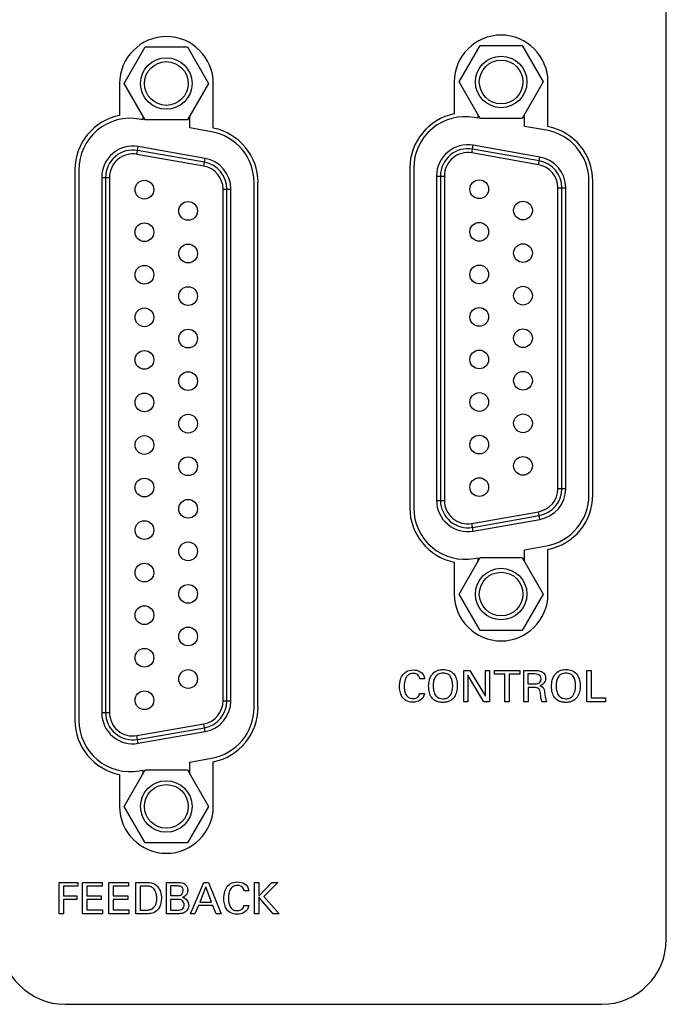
# Model space of a CAD drawing. Header units: inches. Extents: x 0 to 34, y 0 to 22.
# Tile 14 of 89: x 17.6 to 19.2, y 3.6 to 6.2. Entities that reach past the tile are written whole.
import ezdxf

# ---------------------------------------------------------------- set-up
doc = ezdxf.new("R2010")
doc.units = ezdxf.units.IN
doc.header["$LTSCALE"] = 1.87
doc.header["$MEASUREMENT"] = 0
doc.layers.get('0').update_dxf_attribs({"linetype": 'CONTINUOUS'})
doc.layers.add('DATUMCURVES', color=7, linetype='CONTINUOUS')

msp = doc.modelspace()

# ---------------------------------------------------------------- linework, layer by layer
at = {"color": 7, "linetype": 'CONTINUOUS'}
for p, q in [((17.8296, 5.993), (17.8836, 6.0865)), ((17.8836, 6.0865), (17.9915, 6.0865)), ((17.9915, 6.0865), (18.0455, 5.993)), ((18.6876, 5.997), (18.7416, 6.0905)), ((18.7416, 6.0905), (18.8495, 6.0905)), ((18.8495, 6.0905), (18.9035, 5.997)), ((17.818, 5.993), (17.818, 5.9113)), ((17.8836, 5.8995), (17.8296, 5.993)), ((18.0455, 5.993), (17.9915, 5.8995)), ((18.058, 5.8786), (18.058, 5.993)), ((18.6755, 5.997), (18.6755, 5.9152)), ((18.7416, 5.9035), (18.6876, 5.997)), ((18.9035, 5.997), (18.8495, 5.9035)), ((18.9155, 5.8824), (18.9155, 5.997)), ((17.8775, 5.9099), (17.8775, 5.9003)), ((17.9975, 5.8792), (17.9975, 5.9099)), ((18.7355, 5.9043), (18.7265, 5.9059)), ((18.7355, 5.9139), (18.7355, 5.9043)), ((18.8495, 5.9035), (18.7416, 5.9035)), ((18.8555, 5.8832), (18.8555, 5.9139)), ((17.8775, 5.9003), (17.8685, 5.9019)), ((17.9915, 5.8995), (17.8836, 5.8995)), ((18.0535, 5.8693), (17.9975, 5.8792)), ((18.9115, 5.8733), (18.8555, 5.8832)), ((17.8624, 5.8115), (17.8659, 5.8312)), ((18.0369, 5.8011), (17.8659, 5.8312)), ((18.7204, 5.815), (18.7239, 5.8347)), ((18.8949, 5.8046), (18.7239, 5.8347)), ((18.0335, 5.7814), (17.8624, 5.8115)), ((18.0352, 5.7912), (17.8642, 5.8214)), ((18.8915, 5.7849), (18.7204, 5.815)), ((18.8932, 5.7947), (18.7222, 5.8249)), ((18.8915, 5.7849), (18.8949, 5.8046)), ((18.0335, 5.7814), (18.0369, 5.8011)), ((17.7035, 5.772), (17.7035, 4.362)), ((17.7135, 5.772), (17.7135, 4.362)), ((17.772, 5.7525), (17.772, 4.3815)), ((17.772, 5.7525), (17.792, 5.7525)), ((17.782, 5.7525), (17.782, 4.3815)), ((17.792, 5.7525), (17.792, 4.3815)), ((18.5615, 5.776), (18.5615, 4.906)), ((18.5715, 5.776), (18.5715, 4.906)), ((18.63, 5.756), (18.65, 5.756)), ((18.63, 5.756), (18.63, 4.925)), ((18.64, 5.756), (18.64, 4.925)), ((18.65, 5.756), (18.65, 4.925)), ((18.1625, 4.3946), (18.1625, 5.7393)), ((18.1725, 4.395), (18.1725, 5.739)), ((18.941, 5.7258), (18.961, 5.7258)), ((18.941, 4.9551), (18.941, 5.7258)), ((18.951, 4.9551), (18.951, 5.7258)), ((18.961, 4.9551), (18.961, 5.7258)), ((19.0205, 4.9386), (19.0205, 5.7433)), ((19.0305, 4.939), (19.0305, 5.743)), ((18.083, 4.4116), (18.083, 5.7223)), ((18.083, 5.7223), (18.103, 5.7223)), ((18.093, 4.4116), (18.093, 5.7223)), ((18.103, 4.4116), (18.103, 5.7223)), ((18.941, 4.9551), (18.961, 4.9551)), ((18.63, 4.925), (18.65, 4.925)), ((18.7204, 4.8659), (18.8915, 4.896)), ((18.8949, 4.8763), (18.8915, 4.896)), ((18.7222, 4.856), (18.8932, 4.8862)), ((18.7239, 4.8462), (18.8949, 4.8763)), ((18.7239, 4.8462), (18.7204, 4.8659)), ((18.8555, 4.7987), (18.9115, 4.8086)), ((18.8555, 4.768), (18.8555, 4.7987)), ((18.9155, 4.685), (18.9155, 4.7995)), ((18.6876, 4.685), (18.7416, 4.7785)), ((18.7265, 4.776), (18.7355, 4.7776)), ((18.7355, 4.7776), (18.7355, 4.768)), ((18.7416, 4.7785), (18.8495, 4.7785)), ((18.8495, 4.7785), (18.9035, 4.685)), ((18.6755, 4.7667), (18.6755, 4.685)), ((18.7416, 4.5915), (18.6876, 4.685)), ((18.9035, 4.685), (18.8495, 4.5915)), ((18.8495, 4.5915), (18.7416, 4.5915)), ((18.083, 4.4116), (18.103, 4.4116)), ((17.772, 4.3815), (17.792, 4.3815)), ((17.8624, 4.3224), (18.0335, 4.3525)), ((17.8642, 4.3125), (18.0352, 4.3427)), ((18.0369, 4.3328), (18.0335, 4.3525)), ((17.8659, 4.3027), (17.8624, 4.3224)), ((17.8659, 4.3027), (18.0369, 4.3328)), ((17.9975, 4.2547), (18.0535, 4.2646)), ((17.9975, 4.224), (17.9975, 4.2547)), ((18.058, 4.141), (18.058, 4.2553)), ((17.818, 4.2226), (17.818, 4.141)), ((17.8296, 4.141), (17.8836, 4.2345)), ((17.8685, 4.232), (17.8775, 4.2336)), ((17.8775, 4.2336), (17.8775, 4.224)), ((17.8836, 4.2345), (17.9915, 4.2345)), ((17.9915, 4.2345), (18.0455, 4.141)), ((17.8836, 4.0475), (17.8296, 4.141)), ((18.0455, 4.141), (17.9915, 4.0475)), ((17.9915, 4.0475), (17.8836, 4.0475))]:
    msp.add_line(p, q, dxfattribs=at)
for centre, radius in [((17.9375, 5.993), 0.066), ((18.7955, 5.997), 0.066), ((17.9375, 5.993), 0.056), ((18.7955, 5.997), 0.056), ((17.8815, 5.721), 0.024), ((18.7395, 5.722), 0.024), ((17.9935, 5.6665), 0.024), ((18.8515, 5.6675), 0.024), ((17.8815, 5.612), 0.024), ((18.7395, 5.613), 0.024), ((17.9935, 5.5575), 0.024), ((18.8515, 5.5585), 0.024), ((17.8815, 5.503), 0.024), ((18.7395, 5.504), 0.024), ((18.8515, 5.4495), 0.024), ((17.9935, 5.4485), 0.024), ((17.8815, 5.394), 0.024), ((18.7395, 5.395), 0.024), ((17.9935, 5.3395), 0.024), ((18.8515, 5.3405), 0.024), ((17.8815, 5.285), 0.024), ((18.7395, 5.286), 0.024), ((17.9935, 5.2305), 0.024), ((18.8515, 5.2315), 0.024), ((17.8815, 5.176), 0.024), ((18.7395, 5.177), 0.024), ((17.9935, 5.1215), 0.024), ((18.8515, 5.1225), 0.024), ((17.8815, 5.067), 0.024), ((18.7395, 5.068), 0.024), ((17.9935, 5.0125), 0.024), ((18.8515, 5.0135), 0.024), ((17.8815, 4.958), 0.024), ((18.7395, 4.959), 0.024), ((17.9935, 4.9035), 0.024), ((17.8815, 4.849), 0.024), ((17.9935, 4.7945), 0.024), ((17.8815, 4.74), 0.024), ((18.7955, 4.685), 0.066), ((18.7955, 4.685), 0.056), ((17.9935, 4.6855), 0.024), ((17.8815, 4.631), 0.024), ((17.9935, 4.5765), 0.024), ((17.8815, 4.522), 0.024), ((17.9935, 4.4675), 0.024), ((17.8815, 4.413), 0.024), ((17.9375, 4.141), 0.066), ((17.9375, 4.141), 0.056)]:
    msp.add_circle(centre, radius, dxfattribs=at)
for centre, radius, start, end in [((17.938, 5.993), 0.12, 0, 180), ((18.7955, 5.997), 0.12, 0, 180), ((17.8455, 5.772), 0.142, 101.1666, 180), ((17.8455, 5.772), 0.132, 80, 180), ((18.7035, 5.776), 0.142, 101.3723, 180), ((18.7035, 5.776), 0.132, 80, 180), ((18.0301, 5.739), 0.1425, 0, 78.6839), ((18.8885, 5.743), 0.142, 0, 79.039), ((18.0305, 5.7393), 0.132, 0, 80), ((18.8885, 5.7433), 0.132, 0, 80), ((17.852, 5.7525), 0.08, 80, 180), ((18.71, 5.756), 0.08, 80, 180), ((17.852, 5.7525), 0.07, 80, 180), ((17.852, 5.7525), 0.06, 80, 180), ((18.71, 5.756), 0.07, 80, 180), ((18.71, 5.756), 0.06, 80, 180), ((18.881, 5.7258), 0.08, 0, 80), ((18.023, 5.7223), 0.06, 0, 80), ((18.023, 5.7223), 0.07, 0, 80), ((18.023, 5.7223), 0.08, 0, 80), ((18.881, 5.7258), 0.06, 0, 80), ((18.881, 5.7258), 0.07, 0, 80), ((18.881, 4.9551), 0.06, 280, 360), ((18.881, 4.9551), 0.07, 280, 360), ((18.881, 4.9551), 0.08, 280, 360), ((18.71, 4.925), 0.08, 180, 280), ((18.71, 4.925), 0.07, 180, 280), ((18.71, 4.925), 0.06, 180, 280), ((18.8885, 4.9386), 0.132, 280, 360), ((18.8885, 4.939), 0.142, 280.961, 360), ((18.7035, 4.906), 0.142, 180, 258.6277), ((18.7035, 4.906), 0.132, 180, 280), ((18.7955, 4.685), 0.12, 180, 360), ((18.023, 4.4116), 0.06, 280, 360), ((18.023, 4.4116), 0.07, 280, 360), ((18.023, 4.4116), 0.08, 280, 360), ((18.0305, 4.3946), 0.132, 280, 360), ((18.0301, 4.395), 0.1425, 281.3161, 360), ((17.852, 4.3815), 0.08, 180, 280), ((17.852, 4.3815), 0.07, 180, 280), ((17.852, 4.3815), 0.06, 180, 280), ((17.8455, 4.362), 0.142, 180, 258.8334), ((17.8455, 4.362), 0.132, 180, 280), ((17.938, 4.141), 0.12, 180, 360)]:
    msp.add_arc(centre, radius, start, end, dxfattribs=at)
at = {"layer": 'DATUMCURVES', "color": 40, "linetype": 'CONTINUOUS'}
for points in [[(19.2187, 3.8002, 0.334), (19.2187, 3.8002, 0.334), (19.2187, 7.4971, 0.334), (19.2187, 7.4971, 0.334)], [(18.5991, 4.468, 0.334), (18.5991, 4.468, 0.334), (18.5872, 4.468, 0.334), (18.5872, 4.468, 0.334)], [(18.7002, 4.4896, 0.334), (18.7002, 4.4896, 0.334), (18.7157, 4.4896, 0.334), (18.7157, 4.4896, 0.334)], [(18.7002, 4.4094, 0.334), (18.7002, 4.4094, 0.334), (18.7002, 4.4896, 0.334), (18.7002, 4.4896, 0.334)], [(18.7511, 4.4094, 0.334), (18.7511, 4.4094, 0.334), (18.7103, 4.4775, 0.334), (18.7103, 4.4775, 0.334)], [(18.7103, 4.4775, 0.334), (18.7103, 4.4775, 0.334), (18.7103, 4.4094, 0.334), (18.7103, 4.4094, 0.334)], [(18.7157, 4.4896, 0.334), (18.7157, 4.4896, 0.334), (18.7551, 4.4233, 0.334), (18.7551, 4.4233, 0.334)], [(18.7551, 4.4233, 0.334), (18.7551, 4.4233, 0.334), (18.7551, 4.4896, 0.334), (18.7551, 4.4896, 0.334)], [(18.7551, 4.4896, 0.334), (18.7551, 4.4896, 0.334), (18.7653, 4.4896, 0.334), (18.7653, 4.4896, 0.334)], [(18.7653, 4.4896, 0.334), (18.7653, 4.4896, 0.334), (18.7653, 4.4094, 0.334), (18.7653, 4.4094, 0.334)], [(18.7785, 4.4802, 0.334), (18.7785, 4.4802, 0.334), (18.7785, 4.4896, 0.334), (18.7785, 4.4896, 0.334)], [(18.7785, 4.4896, 0.334), (18.7785, 4.4896, 0.334), (18.8432, 4.4896, 0.334), (18.8432, 4.4896, 0.334)], [(18.8053, 4.4802, 0.334), (18.8053, 4.4802, 0.334), (18.7785, 4.4802, 0.334), (18.7785, 4.4802, 0.334)], [(18.8053, 4.4094, 0.334), (18.8053, 4.4094, 0.334), (18.8053, 4.4802, 0.334), (18.8053, 4.4802, 0.334)], [(18.8432, 4.4802, 0.334), (18.8432, 4.4802, 0.334), (18.8163, 4.4802, 0.334), (18.8163, 4.4802, 0.334)], [(18.8163, 4.4802, 0.334), (18.8163, 4.4802, 0.334), (18.8163, 4.4094, 0.334), (18.8163, 4.4094, 0.334)], [(18.8432, 4.4896, 0.334), (18.8432, 4.4896, 0.334), (18.8432, 4.4802, 0.334), (18.8432, 4.4802, 0.334)], [(18.8536, 4.4896, 0.334), (18.8536, 4.4896, 0.334), (18.8822, 4.4896, 0.334), (18.8822, 4.4896, 0.334)], [(18.8536, 4.4094, 0.334), (18.8536, 4.4094, 0.334), (18.8536, 4.4896, 0.334), (18.8536, 4.4896, 0.334)], [(18.8819, 4.4803, 0.334), (18.8819, 4.4803, 0.334), (18.8643, 4.4803, 0.334), (18.8643, 4.4803, 0.334)], [(18.8643, 4.4803, 0.334), (18.8643, 4.4803, 0.334), (18.8643, 4.4551, 0.334), (18.8643, 4.4551, 0.334)], [(18.8979, 4.4673, 0.334), (18.8979, 4.4803, 0.334), (18.8863, 4.4803, 0.334), (18.8819, 4.4803, 0.334)], [(18.8925, 4.4568, 0.334), (18.894, 4.4577, 0.334), (18.8979, 4.4606, 0.334), (18.8979, 4.4673, 0.334)], [(19.0149, 4.4896, 0.334), (19.0149, 4.4896, 0.334), (19.0259, 4.4896, 0.334), (19.0259, 4.4896, 0.334)], [(19.0149, 4.4094, 0.334), (19.0149, 4.4094, 0.334), (19.0149, 4.4896, 0.334), (19.0149, 4.4896, 0.334)], [(19.0259, 4.4896, 0.334), (19.0259, 4.4896, 0.334), (19.0259, 4.4193, 0.334), (19.0259, 4.4193, 0.334)], [(18.8643, 4.4551, 0.334), (18.8643, 4.4551, 0.334), (18.8819, 4.4551, 0.334), (18.8819, 4.4551, 0.334)], [(18.8786, 4.4456, 0.334), (18.8786, 4.4456, 0.334), (18.8646, 4.4456, 0.334), (18.8646, 4.4456, 0.334)], [(18.8646, 4.4456, 0.334), (18.8646, 4.4456, 0.334), (18.8646, 4.4094, 0.334), (18.8646, 4.4094, 0.334)], [(18.8819, 4.4551, 0.334), (18.8831, 4.4551, 0.334), (18.8895, 4.4551, 0.334), (18.8925, 4.4568, 0.334)], [(18.8945, 4.4501, 0.334), (18.9021, 4.4481, 0.334), (18.9056, 4.4446, 0.334), (18.9067, 4.4346, 0.334)], [(18.5867, 4.4305, 0.334), (18.5867, 4.4305, 0.334), (18.5989, 4.4305, 0.334), (18.5989, 4.4305, 0.334)], [(18.9067, 4.4346, 0.334), (18.9078, 4.4252, 0.334), (18.9086, 4.4183, 0.334), (18.9117, 4.4094, 0.334)], [(19.0259, 4.4193, 0.334), (19.0259, 4.4193, 0.334), (19.0632, 4.4193, 0.334), (19.0632, 4.4193, 0.334)], [(19.0632, 4.4193, 0.334), (19.0632, 4.4193, 0.334), (19.0632, 4.4094, 0.334), (19.0632, 4.4094, 0.334)], [(18.7103, 4.4094, 0.334), (18.7103, 4.4094, 0.334), (18.7002, 4.4094, 0.334), (18.7002, 4.4094, 0.334)], [(18.7653, 4.4094, 0.334), (18.7653, 4.4094, 0.334), (18.7511, 4.4094, 0.334), (18.7511, 4.4094, 0.334)], [(18.8163, 4.4094, 0.334), (18.8163, 4.4094, 0.334), (18.8053, 4.4094, 0.334), (18.8053, 4.4094, 0.334)], [(18.8646, 4.4094, 0.334), (18.8646, 4.4094, 0.334), (18.8536, 4.4094, 0.334), (18.8536, 4.4094, 0.334)], [(18.9117, 4.4094, 0.334), (18.9117, 4.4094, 0.334), (18.8998, 4.4094, 0.334), (18.8998, 4.4094, 0.334)], [(19.0632, 4.4094, 0.334), (19.0632, 4.4094, 0.334), (19.0149, 4.4094, 0.334), (19.0149, 4.4094, 0.334)], [(17.6629, 3.9464, 0.334), (17.6629, 3.9464, 0.334), (17.7107, 3.9464, 0.334), (17.7107, 3.9464, 0.334)], [(17.6629, 3.8662, 0.334), (17.6629, 3.8662, 0.334), (17.6629, 3.9464, 0.334), (17.6629, 3.9464, 0.334)], [(17.7107, 3.9369, 0.334), (17.7107, 3.9369, 0.334), (17.6742, 3.9369, 0.334), (17.6742, 3.9369, 0.334)], [(17.6742, 3.9369, 0.334), (17.6742, 3.9369, 0.334), (17.6742, 3.9119, 0.334), (17.6742, 3.9119, 0.334)], [(17.7107, 3.9464, 0.334), (17.7107, 3.9464, 0.334), (17.7107, 3.9369, 0.334), (17.7107, 3.9369, 0.334)], [(17.7226, 3.9464, 0.334), (17.7226, 3.9464, 0.334), (17.7729, 3.9464, 0.334), (17.7729, 3.9464, 0.334)], [(17.7226, 3.8662, 0.334), (17.7226, 3.8662, 0.334), (17.7226, 3.9464, 0.334), (17.7226, 3.9464, 0.334)], [(17.7729, 3.9369, 0.334), (17.7729, 3.9369, 0.334), (17.7337, 3.9369, 0.334), (17.7337, 3.9369, 0.334)], [(17.7337, 3.9369, 0.334), (17.7337, 3.9369, 0.334), (17.7337, 3.9119, 0.334), (17.7337, 3.9119, 0.334)], [(17.7729, 3.9464, 0.334), (17.7729, 3.9464, 0.334), (17.7729, 3.9369, 0.334), (17.7729, 3.9369, 0.334)], [(17.7905, 3.9464, 0.334), (17.7905, 3.9464, 0.334), (17.8408, 3.9464, 0.334), (17.8408, 3.9464, 0.334)], [(17.7905, 3.8662, 0.334), (17.7905, 3.8662, 0.334), (17.7905, 3.9464, 0.334), (17.7905, 3.9464, 0.334)], [(17.8408, 3.9369, 0.334), (17.8408, 3.9369, 0.334), (17.8016, 3.9369, 0.334), (17.8016, 3.9369, 0.334)], [(17.8016, 3.9369, 0.334), (17.8016, 3.9369, 0.334), (17.8016, 3.9119, 0.334), (17.8016, 3.9119, 0.334)], [(17.8408, 3.9464, 0.334), (17.8408, 3.9464, 0.334), (17.8408, 3.9369, 0.334), (17.8408, 3.9369, 0.334)], [(17.8597, 3.9464, 0.334), (17.8597, 3.9464, 0.334), (17.8829, 3.9464, 0.334), (17.8829, 3.9464, 0.334)], [(17.8597, 3.8662, 0.334), (17.8597, 3.8662, 0.334), (17.8597, 3.9464, 0.334), (17.8597, 3.9464, 0.334)], [(17.8841, 3.9372, 0.334), (17.8841, 3.9372, 0.334), (17.8708, 3.9372, 0.334), (17.8708, 3.9372, 0.334)], [(17.8708, 3.9372, 0.334), (17.8708, 3.9372, 0.334), (17.8708, 3.8753, 0.334), (17.8708, 3.8753, 0.334)], [(17.9379, 3.9464, 0.334), (17.9379, 3.9464, 0.334), (17.9666, 3.9464, 0.334), (17.9666, 3.9464, 0.334)], [(17.9379, 3.8662, 0.334), (17.9379, 3.8662, 0.334), (17.9379, 3.9464, 0.334), (17.9379, 3.9464, 0.334)], [(17.9647, 3.9373, 0.334), (17.9647, 3.9373, 0.334), (17.9487, 3.9373, 0.334), (17.9487, 3.9373, 0.334)], [(17.9487, 3.9373, 0.334), (17.9487, 3.9373, 0.334), (17.9487, 3.9125, 0.334), (17.9487, 3.9125, 0.334)], [(17.9997, 3.8662, 0.334), (17.9997, 3.8662, 0.334), (18.0335, 3.9464, 0.334), (18.0335, 3.9464, 0.334)], [(18.0389, 3.9354, 0.334), (18.0389, 3.9354, 0.334), (18.0233, 3.8961, 0.334), (18.0233, 3.8961, 0.334)], [(18.0335, 3.9464, 0.334), (18.0335, 3.9464, 0.334), (18.0453, 3.9464, 0.334), (18.0453, 3.9464, 0.334)], [(18.0537, 3.8961, 0.334), (18.0537, 3.8961, 0.334), (18.0389, 3.9354, 0.334), (18.0389, 3.9354, 0.334)], [(18.0453, 3.9464, 0.334), (18.0453, 3.9464, 0.334), (18.0778, 3.8662, 0.334), (18.0778, 3.8662, 0.334)], [(18.1633, 3.9464, 0.334), (18.1633, 3.9464, 0.334), (18.1743, 3.9464, 0.334), (18.1743, 3.9464, 0.334)], [(18.1633, 3.8662, 0.334), (18.1633, 3.8662, 0.334), (18.1633, 3.9464, 0.334), (18.1633, 3.9464, 0.334)], [(18.1743, 3.9464, 0.334), (18.1743, 3.9464, 0.334), (18.1743, 3.9113, 0.334), (18.1743, 3.9113, 0.334)], [(18.1743, 3.9113, 0.334), (18.1743, 3.9113, 0.334), (18.2078, 3.9464, 0.334), (18.2078, 3.9464, 0.334)], [(18.223, 3.9464, 0.334), (18.223, 3.9464, 0.334), (18.1871, 3.9105, 0.334), (18.1871, 3.9105, 0.334)], [(18.2078, 3.9464, 0.334), (18.2078, 3.9464, 0.334), (18.223, 3.9464, 0.334), (18.223, 3.9464, 0.334)], [(17.6742, 3.9119, 0.334), (17.6742, 3.9119, 0.334), (17.7086, 3.9119, 0.334), (17.7086, 3.9119, 0.334)], [(17.7086, 3.9119, 0.334), (17.7086, 3.9119, 0.334), (17.7086, 3.9026, 0.334), (17.7086, 3.9026, 0.334)], [(17.7337, 3.9119, 0.334), (17.7337, 3.9119, 0.334), (17.771, 3.9119, 0.334), (17.771, 3.9119, 0.334)], [(17.771, 3.9119, 0.334), (17.771, 3.9119, 0.334), (17.771, 3.9026, 0.334), (17.771, 3.9026, 0.334)], [(17.8016, 3.9119, 0.334), (17.8016, 3.9119, 0.334), (17.8389, 3.9119, 0.334), (17.8389, 3.9119, 0.334)], [(17.8389, 3.9119, 0.334), (17.8389, 3.9119, 0.334), (17.8389, 3.9026, 0.334), (17.8389, 3.9026, 0.334)], [(17.9487, 3.9125, 0.334), (17.9487, 3.9125, 0.334), (17.9642, 3.9125, 0.334), (17.9642, 3.9125, 0.334)], [(18.1489, 3.9247, 0.334), (18.1489, 3.9247, 0.334), (18.137, 3.9247, 0.334), (18.137, 3.9247, 0.334)], [(18.1871, 3.9105, 0.334), (18.1871, 3.9105, 0.334), (18.2269, 3.8662, 0.334), (18.2269, 3.8662, 0.334)], [(17.7086, 3.9026, 0.334), (17.7086, 3.9026, 0.334), (17.6742, 3.9026, 0.334), (17.6742, 3.9026, 0.334)], [(17.6742, 3.9026, 0.334), (17.6742, 3.9026, 0.334), (17.6742, 3.8662, 0.334), (17.6742, 3.8662, 0.334)], [(17.771, 3.9026, 0.334), (17.771, 3.9026, 0.334), (17.7337, 3.9026, 0.334), (17.7337, 3.9026, 0.334)], [(17.7337, 3.9026, 0.334), (17.7337, 3.9026, 0.334), (17.7337, 3.8759, 0.334), (17.7337, 3.8759, 0.334)], [(17.8389, 3.9026, 0.334), (17.8389, 3.9026, 0.334), (17.8016, 3.9026, 0.334), (17.8016, 3.9026, 0.334)], [(17.8016, 3.9026, 0.334), (17.8016, 3.9026, 0.334), (17.8016, 3.8759, 0.334), (17.8016, 3.8759, 0.334)], [(17.9681, 3.9029, 0.334), (17.9681, 3.9029, 0.334), (17.9487, 3.9029, 0.334), (17.9487, 3.9029, 0.334)], [(17.9487, 3.9029, 0.334), (17.9487, 3.9029, 0.334), (17.9487, 3.8752, 0.334), (17.9487, 3.8752, 0.334)], [(17.9789, 3.908, 0.334), (17.9836, 3.9067, 0.334), (17.9949, 3.9034, 0.334), (17.9949, 3.8881, 0.334)], [(18.0198, 3.8871, 0.334), (18.0198, 3.8871, 0.334), (18.0111, 3.8662, 0.334), (18.0111, 3.8662, 0.334)], [(18.057, 3.8871, 0.334), (18.057, 3.8871, 0.334), (18.0198, 3.8871, 0.334), (18.0198, 3.8871, 0.334)], [(18.0233, 3.8961, 0.334), (18.0233, 3.8961, 0.334), (18.0537, 3.8961, 0.334), (18.0537, 3.8961, 0.334)], [(18.0657, 3.8662, 0.334), (18.0657, 3.8662, 0.334), (18.057, 3.8871, 0.334), (18.057, 3.8871, 0.334)], [(18.1365, 3.8873, 0.334), (18.1365, 3.8873, 0.334), (18.1487, 3.8873, 0.334), (18.1487, 3.8873, 0.334)], [(18.2113, 3.8662, 0.334), (18.2113, 3.8662, 0.334), (18.1743, 3.9087, 0.334), (18.1743, 3.9087, 0.334)], [(18.1743, 3.9087, 0.334), (18.1743, 3.9087, 0.334), (18.1743, 3.8662, 0.334), (18.1743, 3.8662, 0.334)], [(17.6742, 3.8662, 0.334), (17.6742, 3.8662, 0.334), (17.6629, 3.8662, 0.334), (17.6629, 3.8662, 0.334)], [(17.7738, 3.8662, 0.334), (17.7738, 3.8662, 0.334), (17.7226, 3.8662, 0.334), (17.7226, 3.8662, 0.334)], [(17.7337, 3.8759, 0.334), (17.7337, 3.8759, 0.334), (17.7738, 3.8759, 0.334), (17.7738, 3.8759, 0.334)], [(17.7738, 3.8759, 0.334), (17.7738, 3.8759, 0.334), (17.7738, 3.8662, 0.334), (17.7738, 3.8662, 0.334)], [(17.8417, 3.8662, 0.334), (17.8417, 3.8662, 0.334), (17.7905, 3.8662, 0.334), (17.7905, 3.8662, 0.334)], [(17.8016, 3.8759, 0.334), (17.8016, 3.8759, 0.334), (17.8417, 3.8759, 0.334), (17.8417, 3.8759, 0.334)], [(17.8417, 3.8759, 0.334), (17.8417, 3.8759, 0.334), (17.8417, 3.8662, 0.334), (17.8417, 3.8662, 0.334)], [(17.8822, 3.8662, 0.334), (17.8822, 3.8662, 0.334), (17.8597, 3.8662, 0.334), (17.8597, 3.8662, 0.334)], [(17.8708, 3.8753, 0.334), (17.8708, 3.8753, 0.334), (17.8817, 3.8753, 0.334), (17.8817, 3.8753, 0.334)], [(17.9671, 3.8662, 0.334), (17.9671, 3.8662, 0.334), (17.9379, 3.8662, 0.334), (17.9379, 3.8662, 0.334)], [(17.9487, 3.8752, 0.334), (17.9487, 3.8752, 0.334), (17.9677, 3.8752, 0.334), (17.9677, 3.8752, 0.334)], [(18.0111, 3.8662, 0.334), (18.0111, 3.8662, 0.334), (17.9997, 3.8662, 0.334), (17.9997, 3.8662, 0.334)], [(18.0778, 3.8662, 0.334), (18.0778, 3.8662, 0.334), (18.0657, 3.8662, 0.334), (18.0657, 3.8662, 0.334)], [(18.1743, 3.8662, 0.334), (18.1743, 3.8662, 0.334), (18.1633, 3.8662, 0.334), (18.1633, 3.8662, 0.334)], [(18.2269, 3.8662, 0.334), (18.2269, 3.8662, 0.334), (18.2113, 3.8662, 0.334), (18.2113, 3.8662, 0.334)], [(17.5127, 3.8002, 0.334), (17.5127, 3.7088, 0.334), (17.5874, 3.6341, 0.334), (17.6787, 3.6341, 0.334)], [(19.0527, 3.6341, 0.334), (19.144, 3.6341, 0.334), (19.2187, 3.7088, 0.334), (19.2187, 3.8002, 0.334)], [(17.6787, 3.6341, 0.334), (17.6787, 3.6341, 0.334), (19.0527, 3.6341, 0.334), (19.0527, 3.6341, 0.334)]]:
    msp.add_open_spline(points, degree=3, dxfattribs=at)
for points, knots in [([(18.5357, 4.4564, 0.334), (18.5359, 4.4584, 0.334), (18.537, 4.4649, 0.334), (18.543, 4.4813, 0.334), (18.5592, 4.4934, 0.334), (18.5896, 4.4885, 0.334), (18.5984, 4.4771, 0.334), (18.5991, 4.468, 0.334)], [0, 0, 0, 0, 0.08542, 0.284734, 0.683363, 0.841681, 1, 1, 1, 1]), ([(18.6201, 4.481, 0.334), (18.6244, 4.4858, 0.334), (18.634, 4.4907, 0.334), (18.6496, 4.4924, 0.334), (18.6624, 4.4899, 0.334), (18.6741, 4.4821, 0.334), (18.6814, 4.4692, 0.334), (18.6838, 4.4521, 0.334), (18.682, 4.4342, 0.334), (18.6776, 4.4235, 0.334), (18.6735, 4.4186, 0.334), (18.6725, 4.4175, 0.334)], [0, 0, 0, 0, 0.093806, 0.187611, 0.327611, 0.467611, 0.607611, 0.747611, 0.857346, 0.96708, 1, 1, 1, 1]), ([(18.935, 4.481, 0.334), (18.9393, 4.4858, 0.334), (18.9489, 4.4907, 0.334), (18.9645, 4.4924, 0.334), (18.9773, 4.4899, 0.334), (18.989, 4.4821, 0.334), (18.9962, 4.4692, 0.334), (18.9987, 4.4521, 0.334), (18.9969, 4.4342, 0.334), (18.9924, 4.4235, 0.334), (18.9884, 4.4186, 0.334), (18.9873, 4.4175, 0.334)], [0, 0, 0, 0, 0.093787, 0.187573, 0.32758, 0.467587, 0.607593, 0.7476, 0.857339, 0.967078, 1, 1, 1, 1]), ([(18.5872, 4.468, 0.334), (18.587, 4.4693, 0.334), (18.5862, 4.4746, 0.334), (18.5799, 4.4804, 0.334), (18.5714, 4.4823, 0.334), (18.5631, 4.4812, 0.334), (18.5563, 4.4779, 0.334), (18.5506, 4.4707, 0.334), (18.5476, 4.4595, 0.334), (18.5469, 4.4487, 0.334), (18.5473, 4.4421, 0.334), (18.5478, 4.439, 0.334)], [0, 0, 0, 0, 0.195699, 0.293549, 0.391398, 0.452608, 0.513818, 0.636237, 0.758657, 0.881077, 1, 1, 1, 1]), ([(18.6725, 4.4175, 0.334), (18.6701, 4.415, 0.334), (18.6652, 4.4113, 0.334), (18.6562, 4.4082, 0.334), (18.6462, 4.4072, 0.334), (18.6363, 4.4081, 0.334), (18.626, 4.4115, 0.334), (18.6168, 4.4193, 0.334), (18.6109, 4.433, 0.334), (18.6093, 4.4473, 0.334), (18.6104, 4.462, 0.334), (18.6144, 4.4733, 0.334), (18.6181, 4.4787, 0.334), (18.6201, 4.481, 0.334)], [0, 0, 0, 0, 0.098378, 0.168647, 0.238917, 0.306185, 0.373454, 0.50799, 0.642527, 0.777063, 0.888532, 0.944266, 1, 1, 1, 1]), ([(18.6714, 4.4504, 0.334), (18.6714, 4.4595, 0.334), (18.669, 4.4715, 0.334), (18.6594, 4.4807, 0.334), (18.649, 4.4829, 0.334), (18.6398, 4.4819, 0.334), (18.6324, 4.4791, 0.334), (18.626, 4.4727, 0.334), (18.6221, 4.4619, 0.334), (18.6214, 4.4533, 0.334), (18.6215, 4.4486, 0.334), (18.6215, 4.4481, 0.334)], [0, 0, 0, 0, 0.233307, 0.349961, 0.466614, 0.531369, 0.596123, 0.725632, 0.855141, 0.98465, 1, 1, 1, 1]), ([(18.8822, 4.4896, 0.334), (18.8863, 4.4896, 0.334), (18.9035, 4.4889, 0.334), (18.9123, 4.47, 0.334), (18.9048, 4.4534, 0.334), (18.8969, 4.4507, 0.334), (18.8945, 4.4501, 0.334)], [0, 0, 0, 0, 0.265483, 0.534168, 0.770643, 1, 1, 1, 1]), ([(18.9873, 4.4175, 0.334), (18.9849, 4.415, 0.334), (18.9801, 4.4113, 0.334), (18.9711, 4.4082, 0.334), (18.9611, 4.4072, 0.334), (18.9512, 4.4081, 0.334), (18.9409, 4.4115, 0.334), (18.9317, 4.4193, 0.334), (18.9258, 4.433, 0.334), (18.9242, 4.4473, 0.334), (18.9253, 4.462, 0.334), (18.9292, 4.4733, 0.334), (18.933, 4.4787, 0.334), (18.935, 4.481, 0.334)], [0, 0, 0, 0, 0.098378, 0.168647, 0.238917, 0.306185, 0.373454, 0.50799, 0.642527, 0.777063, 0.888532, 0.944266, 1, 1, 1, 1]), ([(18.9862, 4.4504, 0.334), (18.9862, 4.4595, 0.334), (18.9839, 4.4715, 0.334), (18.9743, 4.4807, 0.334), (18.9639, 4.4829, 0.334), (18.9547, 4.4819, 0.334), (18.9473, 4.4791, 0.334), (18.9408, 4.4727, 0.334), (18.937, 4.4619, 0.334), (18.9363, 4.4533, 0.334), (18.9363, 4.4486, 0.334), (18.9364, 4.4481, 0.334)], [0, 0, 0, 0, 0.233307, 0.349961, 0.466614, 0.531369, 0.596123, 0.725632, 0.855141, 0.98465, 1, 1, 1, 1]), ([(18.5989, 4.4305, 0.334), (18.5981, 4.4226, 0.334), (18.5901, 4.4114, 0.334), (18.5679, 4.4066, 0.334), (18.5504, 4.4113, 0.334), (18.5406, 4.422, 0.334), (18.5359, 4.4359, 0.334), (18.535, 4.4471, 0.334), (18.5354, 4.4538, 0.334), (18.5357, 4.4564, 0.334)], [0, 0, 0, 0, 0.14845, 0.296901, 0.44908, 0.60126, 0.753439, 0.905619, 1, 1, 1, 1]), ([(18.6215, 4.4481, 0.334), (18.6216, 4.4442, 0.334), (18.6224, 4.4356, 0.334), (18.6258, 4.4277, 0.334), (18.6286, 4.4243, 0.334)], [0, 0, 0, 0, 0.470588, 1, 1, 1, 1]), ([(18.6286, 4.4243, 0.334), (18.6331, 4.4186, 0.334), (18.6434, 4.4161, 0.334), (18.6561, 4.4178, 0.334), (18.666, 4.4244, 0.334), (18.6711, 4.4387, 0.334), (18.6714, 4.4477, 0.334), (18.6714, 4.4504, 0.334)], [0, 0, 0, 0, 0.284608, 0.432124, 0.579639, 0.78982, 1, 1, 1, 1]), ([(18.8998, 4.4094, 0.334), (18.898, 4.4147, 0.334), (18.8961, 4.4331, 0.334), (18.8935, 4.4438, 0.334), (18.8853, 4.4456, 0.334), (18.8786, 4.4456, 0.334)], [0, 0, 0, 0, 0.344394, 0.672197, 1, 1, 1, 1]), ([(18.9364, 4.4481, 0.334), (18.9364, 4.4442, 0.334), (18.9373, 4.4356, 0.334), (18.9407, 4.4277, 0.334), (18.9435, 4.4243, 0.334)], [0, 0, 0, 0, 0.470588, 1, 1, 1, 1]), ([(18.9435, 4.4243, 0.334), (18.948, 4.4186, 0.334), (18.9583, 4.4161, 0.334), (18.971, 4.4178, 0.334), (18.9809, 4.4244, 0.334), (18.9859, 4.4387, 0.334), (18.9862, 4.4477, 0.334), (18.9862, 4.4504, 0.334)], [0, 0, 0, 0, 0.284721, 0.432231, 0.579742, 0.789871, 1, 1, 1, 1]), ([(18.5478, 4.439, 0.334), (18.5479, 4.4385, 0.334), (18.5486, 4.4343, 0.334), (18.551, 4.4269, 0.334), (18.5577, 4.4193, 0.334), (18.5675, 4.4168, 0.334), (18.577, 4.4178, 0.334), (18.5849, 4.4227, 0.334), (18.5864, 4.4286, 0.334), (18.5867, 4.4305, 0.334)], [0, 0, 0, 0, 0.027861, 0.222888, 0.417915, 0.612942, 0.71716, 0.821377, 1, 1, 1, 1]), ([(17.8829, 3.9464, 0.334), (17.8883, 3.9464, 0.334), (17.8999, 3.9466, 0.334), (17.9154, 3.9384, 0.334), (17.9238, 3.9221, 0.334), (17.9262, 3.902, 0.334), (17.9214, 3.8827, 0.334), (17.9108, 3.8705, 0.334), (17.8991, 3.8662, 0.334), (17.8881, 3.8662, 0.334), (17.8822, 3.8662, 0.334)], [0, 0, 0, 0, 0.106227, 0.212454, 0.297301, 0.382147, 0.515844, 0.649542, 0.824771, 1, 1, 1, 1]), ([(17.9132, 3.9052, 0.334), (17.9132, 3.9067, 0.334), (17.9132, 3.9149, 0.334), (17.9075, 3.9301, 0.334), (17.897, 3.9366, 0.334), (17.889, 3.9372, 0.334), (17.8841, 3.9372, 0.334)], [0, 0, 0, 0, 0.298058, 0.596116, 0.798058, 1, 1, 1, 1]), ([(17.9642, 3.9125, 0.334), (17.9661, 3.9125, 0.334), (17.9724, 3.9126, 0.334), (17.9793, 3.917, 0.334), (17.9816, 3.925, 0.334), (17.9796, 3.9329, 0.334), (17.9738, 3.9372, 0.334), (17.9677, 3.9373, 0.334), (17.9647, 3.9373, 0.334)], [0, 0, 0, 0, 0.255605, 0.383407, 0.51121, 0.633407, 0.755605, 1, 1, 1, 1]), ([(17.9666, 3.9464, 0.334), (17.9763, 3.9464, 0.334), (17.984, 3.9447, 0.334), (17.9914, 3.9349, 0.334), (17.993, 3.926, 0.334), (17.9912, 3.9173, 0.334), (17.9859, 3.9107, 0.334), (17.9808, 3.9088, 0.334), (17.9789, 3.908, 0.334)], [0, 0, 0, 0, 0.321118, 0.431035, 0.540952, 0.655714, 0.770476, 1, 1, 1, 1]), ([(18.0855, 3.9132, 0.334), (18.0857, 3.9151, 0.334), (18.0868, 3.9217, 0.334), (18.0927, 3.9381, 0.334), (18.1089, 3.9502, 0.334), (18.1394, 3.9452, 0.334), (18.1482, 3.9338, 0.334), (18.1489, 3.9247, 0.334)], [0, 0, 0, 0, 0.085463, 0.284878, 0.683706, 0.841853, 1, 1, 1, 1]), ([(18.137, 3.9247, 0.334), (18.1368, 3.9261, 0.334), (18.136, 3.9313, 0.334), (18.1297, 3.9372, 0.334), (18.1212, 3.9391, 0.334), (18.1128, 3.938, 0.334), (18.1061, 3.9347, 0.334), (18.1004, 3.9275, 0.334), (18.0973, 3.9162, 0.334), (18.0967, 3.9054, 0.334), (18.0971, 3.8989, 0.334), (18.0976, 3.8958, 0.334)], [0, 0, 0, 0, 0.195509, 0.293263, 0.391018, 0.452267, 0.513516, 0.636015, 0.758514, 0.881012, 1, 1, 1, 1]), ([(18.1487, 3.8873, 0.334), (18.1478, 3.8794, 0.334), (18.1399, 3.8682, 0.334), (18.1177, 3.8633, 0.334), (18.1002, 3.8681, 0.334), (18.0904, 3.8788, 0.334), (18.0857, 3.8927, 0.334), (18.0848, 3.9038, 0.334), (18.0851, 3.9106, 0.334), (18.0855, 3.9132, 0.334)], [0, 0, 0, 0, 0.148554, 0.297109, 0.449241, 0.601374, 0.753507, 0.90564, 1, 1, 1, 1]), ([(17.8817, 3.8753, 0.334), (17.8855, 3.8753, 0.334), (17.8933, 3.8754, 0.334), (17.9064, 3.8803, 0.334), (17.9131, 3.8941, 0.334), (17.9132, 3.9028, 0.334), (17.9132, 3.9052, 0.334)], [0, 0, 0, 0, 0.171176, 0.342352, 0.671176, 1, 1, 1, 1]), ([(17.9949, 3.8881, 0.334), (17.9949, 3.8826, 0.334), (17.9912, 3.8743, 0.334), (17.9846, 3.8692, 0.334), (17.9811, 3.8676, 0.334), (17.9749, 3.8661, 0.334), (17.9703, 3.8662, 0.334), (17.9671, 3.8662, 0.334)], [0, 0, 0, 0, 0.162235, 0.324471, 0.493353, 0.662235, 1, 1, 1, 1]), ([(17.9677, 3.8752, 0.334), (17.9721, 3.8752, 0.334), (17.9799, 3.8773, 0.334), (17.985, 3.8883, 0.334), (17.9807, 3.9002, 0.334), (17.973, 3.9029, 0.334), (17.9681, 3.9029, 0.334)], [0, 0, 0, 0, 0.267934, 0.535867, 0.767934, 1, 1, 1, 1]), ([(18.0976, 3.8958, 0.334), (18.0977, 3.8952, 0.334), (18.0984, 3.8911, 0.334), (18.1008, 3.8836, 0.334), (18.1075, 3.8761, 0.334), (18.1173, 3.8735, 0.334), (18.1268, 3.8746, 0.334), (18.1347, 3.8794, 0.334), (18.1361, 3.8854, 0.334), (18.1365, 3.8873, 0.334)], [0, 0, 0, 0, 0.0279, 0.223198, 0.418497, 0.613795, 0.717783, 0.821771, 1, 1, 1, 1])]:
    msp.add_open_spline(points, degree=3, knots=knots, dxfattribs=at)

doc.saveas('drawing.dxf')
